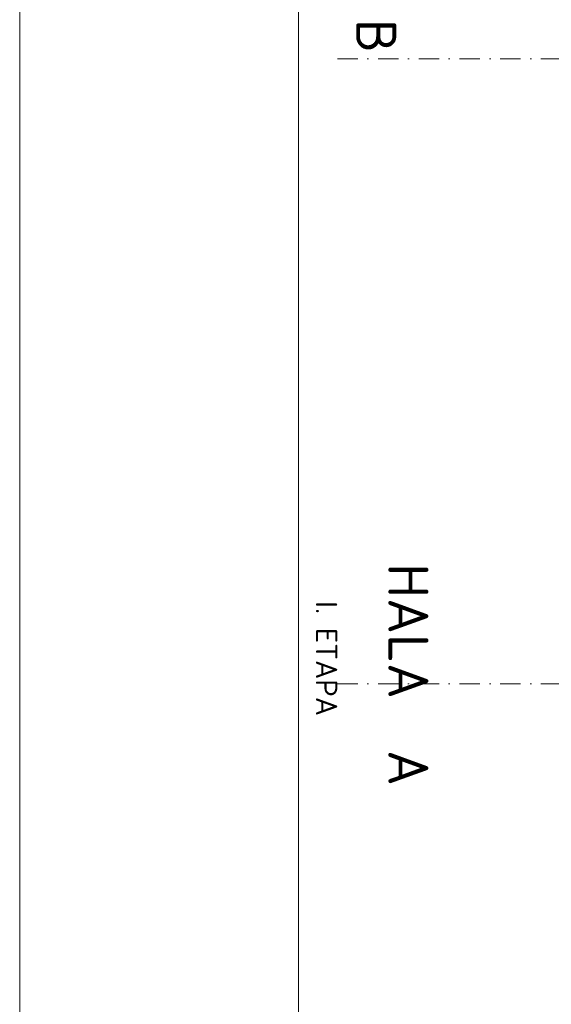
# Model space of a CAD drawing. Header units: millimetres. Extents: x -796345 to 3713765, y -2985421 to 2187451.
# Tile 32 of 256: x -95850 to -85901, y 5700 to 24134. Entities that reach past the tile are written whole.
import ezdxf

# ---------------------------------------------------------------- set-up
doc = ezdxf.new("R2010")
doc.units = ezdxf.units.MM
doc.header["$PDMODE"] = 1
doc.linetypes.add('CENTERX2', pattern=[101.6, 63.5, -12.7, 12.7, -12.7])
doc.linetypes.add('DASHDOT', pattern=[25.4, 12.7, -6.35, 0, -6.35])
doc.layers.get('Defpoints').update_dxf_attribs({"color": 8})
for name, color, linetype, lineweight in [('A99_N_kce-rez-ten', 4, 'Continuous', 9), ('A99_N_koty-200', 5, 'Continuous', 5), ('A99_N_osy', 1, 'CENTERX2', 9), ('A99_N_txt-popis-200', 240, 'Continuous', 5)]:
    doc.layers.add(name, color=color, linetype=linetype, lineweight=lineweight)
doc.styles.add('A99_kota', font='isocpeur.ttf', dxfattribs={"height": 2})
doc.styles.add('ad_popis 100', font='isocpeur.ttf', dxfattribs={"height": 200})
doc.dimstyles.new('A99_kota_200 new', dxfattribs={"dimscale": 200, "dimtxt": 2, "dimasz": 1.2, "dimexe": 0.5, "dimexo": 1.5, "dimgap": 0.3, "dimtad": 1, "dimdec": 0, "dimzin": 3, "dimdsep": 46, "dimtxsty": 'A99_kota', "dimblk": 'ARCHTICK', "dimcen": 2.5, "dimazin": 2, "dimtfac": 0.75, "dimtdec": 0, "dimtmove": 2, "dimatfit": 0, "dimfxl": 4, "dimfxlon": 1, "dimtolj": 1, "dimtzin": 0, "dimlwd": 5, "dimlwe": 5, "dimarcsym": 0})

# ---------------------------------------------------------------- blocks, each defined once
blk = doc.blocks.new('_ArchTick')
at = {"color": 0, "linetype": 'ByBlock', "const_width": 0.15}
blk.add_lwpolyline([(-0.5, -0.5), (0.5, 0.5)], dxfattribs=at)
blk = doc.blocks.new('*D496')
at = {"layer": 'A99_N_koty-200', "color": 0, "lineweight": 5, "transparency": 16777216}
for p, q in [((-87957, 26350), (-90735, 26350)), ((-90635, -950), (-90635, 26350)), ((-86635, -950), (-90735, -950))]:
    blk.add_line(p, q, dxfattribs=at)
at = {"layer": 'Defpoints', "color": 0, "linetype": 'Continuous', "lineweight": 0, "transparency": 16777216}
for p in [(-90635, 26350), (-87657, 26350), (-85045, -950)]:
    blk.add_point(p, dxfattribs=at)
at = {"layer": 'A99_N_koty-200', "color": 0, "linetype": 'Continuous', "lineweight": 5, "transparency": 16777216, "xscale": 240, "yscale": 240, "zscale": 240}
for p, rotation in [((-90635, 26350), 90), ((-90635, -950), 270)]:
    blk.add_blockref('_ArchTick', p, dxfattribs=dict(at, rotation=rotation))
at = {"layer": 'A99_N_koty-200', "color": 0, "linetype": 'Continuous', "lineweight": 5, "transparency": 16777216, "insert": (-90107, 12173), "char_height": 400, "attachment_point": 5, "rotation": 270, "style": 'A99_kota', "bg_fill": 3, "box_fill_scale": 1.1, "bg_fill_color": 256, "bg_fill_true_color": 13158600, "bg_fill_transparency": 0}
blk.add_mtext('\\A1;I. ETAPA', dxfattribs=at)

msp = doc.modelspace()

# ---------------------------------------------------------------- linework, layer by layer
at = {"layer": 'A99_N_osy', "linetype": 'DASHDOT', "lineweight": 9, "ltscale": 30}
msp.add_lwpolyline([(-89905, 23400), (-69440, 23400)], dxfattribs=at)

# ---------------------------------------------------------------- texts
at = {"layer": 'A99_N_osy', "lineweight": 0, "insert": (-88800, 24146.2), "char_height": 750, "attachment_point": 1, "rotation": 270, "style": 'ad_popis 100'}
msp.add_mtext_dynamic_manual_height_columns('B', width=832.5, gutter_width=1000, heights=[0], dxfattribs=at)
at = {"layer": 'A99_N_txt-popis-200', "lineweight": 9, "ltscale": 5, "style": 'ad_popis 100'}
msp.add_text('HALA  A', height=750, rotation=270, dxfattribs=at).set_placement((-88950, 13955))

# ---------------------------------------------------------------- next in the draw order: dimensions: what is measured, and where the dimension line sits
at = {"layer": 'A99_N_koty-200', "color": 1, "linetype": 'Continuous', "lineweight": 5}
dim = msp.add_linear_dim(base=(-90635, 26350), p1=(-85045, -950), p2=(-87657.3, 26350), angle=90, text='I. ETAPA', dimstyle='A99_kota_200 new', override={"dimscale": 0, "dimtix": 0, "dimtofl": 1, "dimtmove": 2, "dimatfit": 0, "dimfxl": 20, "dimtfill": 1}, dxfattribs=at)
dim.commit()
dim.dimension.update_dxf_attribs({"geometry": '*D496', "text_midpoint": (-90107.5, 12172.5), "dimtype": 128})

# ---------------------------------------------------------------- next in the draw order: linework, layer by layer
at = {"layer": 'A99_N_kce-rez-ten', "color": 3, "linetype": 'Continuous', "lineweight": 0, "ltscale": 0.5}
msp.add_lwpolyline([(-66620, 115340), (-66620, -12735), (-95850, -12735), (-95850, 115340)], close=True, dxfattribs=at)
at = {"layer": 'A99_N_osy', "linetype": 'DASHDOT', "lineweight": 9, "ltscale": 30}
msp.add_lwpolyline([(-89905, 11700), (-69440, 11700)], dxfattribs=at)

doc.saveas('drawing.dxf')
